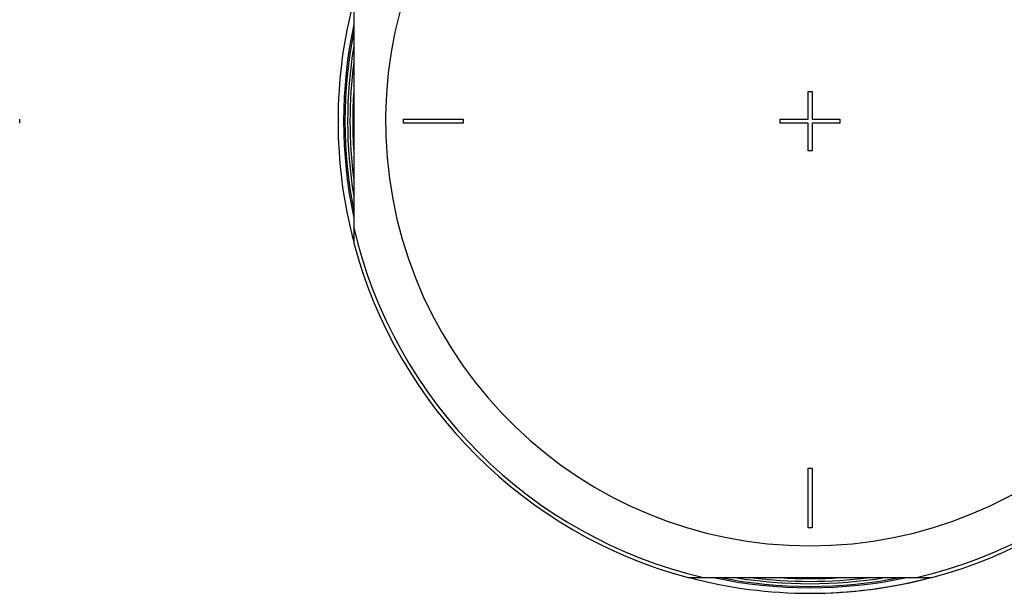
# Model space of a CAD drawing. Header units: millimetres. Extents: x 0 to 594, y 0 to 420.
# Tile 31 of 42: x 491 to 553, y 288 to 324. Entities that reach past the tile are written whole.
import ezdxf

# ---------------------------------------------------------------- set-up
doc = ezdxf.new("R2010")
doc.units = ezdxf.units.MM
doc.header["$LTSCALE"] = 32.67
doc.layers.get('0').update_dxf_attribs({"linetype": 'CONTINUOUS'})
doc.layers.add('08_SURFACES', color=7, linetype='CONTINUOUS')
doc.layers.add('AXES_REF', color=7, linetype='CONTINUOUS')

msp = doc.modelspace()

# ---------------------------------------------------------------- linework, layer by layer
at = {"color": 7, "linetype": 'Continuous'}
for p, q in [((512.242, 325.112), (512.242, 309.789)), ((540.804, 317.575), (540.804, 319.325)), ((540.804, 319.325), (541.054, 319.325)), ((541.054, 319.325), (541.054, 317.575)), ((515.367, 317.325), (515.367, 317.575)), ((515.367, 317.575), (519.117, 317.575)), ((519.117, 317.575), (519.117, 317.325)), ((539.054, 317.575), (540.804, 317.575)), ((539.054, 317.325), (539.054, 317.575)), ((541.054, 317.575), (542.804, 317.575)), ((542.804, 317.575), (542.804, 317.325)), ((519.117, 317.325), (515.367, 317.325)), ((540.804, 317.325), (539.054, 317.325)), ((540.804, 315.575), (540.804, 317.325)), ((542.804, 317.325), (541.054, 317.325)), ((541.054, 317.325), (541.054, 315.575)), ((541.054, 315.575), (540.804, 315.575)), ((540.804, 295.638), (541.054, 295.638)), ((540.804, 291.888), (540.804, 295.638)), ((541.054, 295.638), (541.054, 291.888)), ((541.054, 291.888), (540.804, 291.888)), ((533.268, 288.763), (548.591, 288.763))]:
    msp.add_line(p, q, dxfattribs=at)
for centre, radius, start, end in [((540.929, 317.45), 29.238, 168.87003, 191.12997), ((540.929, 317.45), 28.925, 172.65337, 187.34663), ((540.929, 317.45), 28.75, 176.22956, 183.77044), ((428.231, 317.45), 63.009, 359.88633, 0.11367), ((540.929, 317.45), 29.693, 194.95259, 255.04741), ((540.929, 317.45), 29.693, 284.95259, 345.04741), ((540.929, 317.45), 29.238, 258.86936, 281.13064), ((540.929, 317.45), 28.925, 262.65408, 277.34592), ((540.929, 317.45), 28.75, 266.22956, 273.77044), ((540.929, 317.45), 29.675, 269.70062, 284.82184)]:
    msp.add_arc(centre, radius, start, end, dxfattribs=at)
at = {"color": 9, "linetype": 'Continuous'}
for radius, start, end in [(29.072, 170.67163, 189.32837), (29.457, 193.12236, 256.87764), (29.457, 283.12236, 346.87764), (29.072, 260.67071, 279.32929)]:
    msp.add_arc((540.929, 317.45), radius, start, end, dxfattribs=at)
at = {"layer": '08_SURFACES', "color": 7, "linetype": 'Continuous'}
msp.add_arc((540.929, 317.45), 29.675, 270, 284.82193, dxfattribs=at)
at = {"layer": 'AXES_REF', "color": 9, "linetype": 'Continuous'}
for radius, start, end in [(26.688, 94.02659, 85.97341), (29.322, 168.05875, 191.94125), (29.322, 258.05929, 281.94071)]:
    msp.add_arc((540.929, 317.45), radius, start, end, dxfattribs=at)
at = {"layer": 'AXES_REF', "color": 7, "linetype": 'Continuous'}
for start, end in [(165.17818, 194.82182), (255.17818, 284.82182)]:
    msp.add_arc((540.929, 317.45), 29.675, start, end, dxfattribs=at)

doc.saveas('drawing.dxf')
